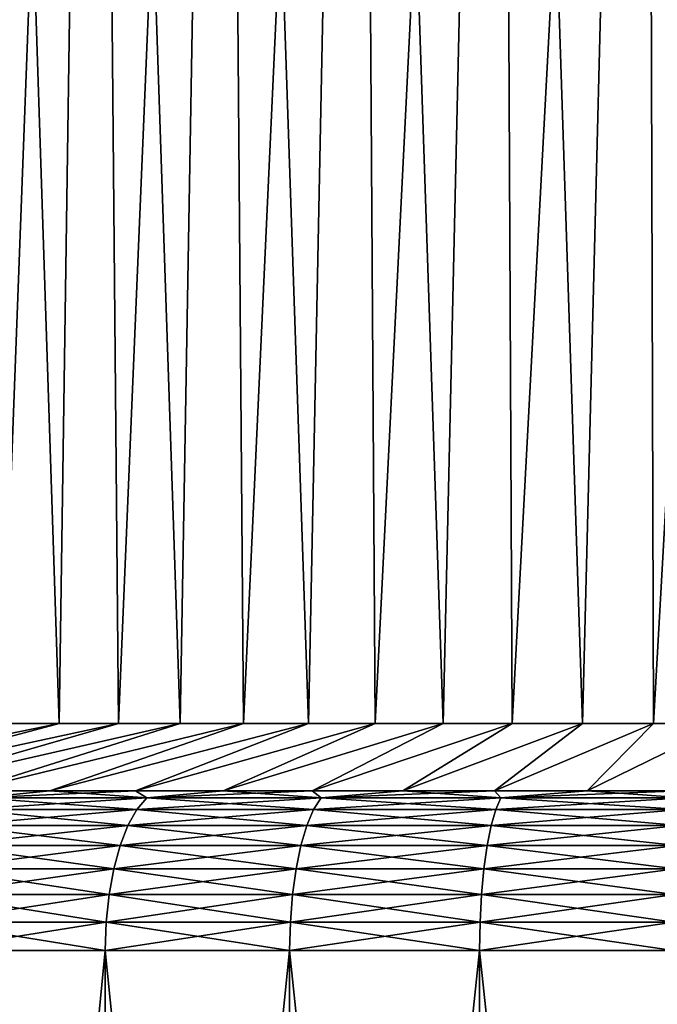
# Model space of a CAD drawing. Header units: metres. Extents: x -109 to 109, y -342 to 116.
# Tile 39 of 213: x -85.44 to -78.73, y -10.81 to -0.45. Entities that reach past the tile are written whole.
import ezdxf

# ---------------------------------------------------------------- set-up
doc = ezdxf.new("R2010")
doc.units = ezdxf.units.M
doc.layers.add('solid_505140_SW0001', color=7, linetype='CONTINUOUS')

msp = doc.modelspace()

# ---------------------------------------------------------------- linework, layer by layer
at = {"layer": 'solid_505140_SW0001'}
for points in [[(-85.8871, 18.5, 11.05135), (-85.625145, -7.857665, 11.268617), (-85.022888, -7.857665, 11.730746)], [(-84.637215, 18.5, 12.001491), (-85.8871, 18.5, 11.05135), (-85.022888, -7.857665, 11.730746)], [(-85.8871, 18.5, -11.05135), (-84.637215, 18.5, -12.001491), (-85.625145, -7.857665, -11.268617)], [(-84.637215, 18.5, -12.001491), (-85.022888, -7.857665, -11.730746), (-85.625145, -7.857665, -11.268617)], [(-84.637215, 18.5, 12.001491), (-85.022888, -7.857665, 11.730746), (-84.397263, -7.857665, 12.160724)], [(-84.637215, 18.5, -12.001491), (-84.397263, -7.857665, -12.160724), (-85.022888, -7.857665, -11.730746)], [(-84.637215, 18.5, 12.001491), (-84.397263, -7.857665, 12.160724), (-83.75, -7.857665, 12.557368)], [(-83.291924, 18.5, 12.810925), (-84.637215, 18.5, 12.001491), (-83.75, -7.857665, 12.557368)], [(-84.637215, 18.5, -12.001491), (-83.291924, 18.5, -12.810925), (-84.397263, -7.857665, -12.160724)], [(-83.291924, 18.5, -12.810925), (-83.75, -7.857665, -12.557368), (-84.397263, -7.857665, -12.160724)], [(-83.291924, 18.5, 12.810925), (-83.75, -7.857665, 12.557368), (-83.082863, -7.857665, 12.919595)], [(-83.291924, 18.5, -12.810925), (-83.082863, -7.857665, -12.919595), (-83.75, -7.857665, -12.557368)], [(-83.291924, 18.5, 12.810925), (-83.082863, -7.857665, 12.919595), (-82.397682, -7.857665, 13.246409)], [(-81.867004, 18.5, 13.470162), (-83.291924, 18.5, 12.810925), (-82.397682, -7.857665, 13.246409)], [(-83.291924, 18.5, -12.810925), (-81.867004, 18.5, -13.470162), (-83.082863, -7.857665, -12.919595)], [(-81.867004, 18.5, -13.470162), (-82.397682, -7.857665, -13.246409), (-83.082863, -7.857665, -12.919595)], [(-81.867004, 18.5, 13.470162), (-82.397682, -7.857665, 13.246409), (-81.696335, -7.857665, 13.536916)], [(-81.867004, 18.5, -13.470162), (-81.696335, -7.857665, -13.536916), (-82.397682, -7.857665, -13.246409)], [(-81.867004, 18.5, 13.470162), (-81.696335, -7.857665, 13.536916), (-80.980743, -7.857665, 13.790319)], [(-80.379158, 18.5, 13.971475), (-81.867004, 18.5, 13.470162), (-80.980743, -7.857665, 13.790319)], [(-81.867004, 18.5, -13.470162), (-80.379158, 18.5, -13.971475), (-81.696335, -7.857665, -13.536916)], [(-80.379158, 18.5, -13.971475), (-80.980743, -7.857665, -13.790319), (-81.696335, -7.857665, -13.536916)], [(-80.379158, 18.5, 13.971475), (-80.980743, -7.857665, 13.790319), (-80.252876, -7.857665, 14.005924)], [(-80.379158, 18.5, -13.971475), (-80.252876, -7.857665, -14.005924), (-80.980743, -7.857665, -13.790319)], [(-80.379158, 18.5, 13.971475), (-80.252876, -7.857665, 14.005924), (-79.514717, -7.857665, 14.18314)], [(-78.84584, 18.5, 14.308985), (-80.379158, 18.5, 13.971475), (-79.514717, -7.857665, 14.18314)], [(-80.379158, 18.5, -13.971475), (-78.84584, 18.5, -14.308985), (-80.252876, -7.857665, -14.005924)], [(-78.84584, 18.5, -14.308985), (-79.514717, -7.857665, -14.18314), (-80.252876, -7.857665, -14.005924)], [(-78.84584, 18.5, 14.308985), (-79.514717, -7.857665, 14.18314), (-78.768303, -7.857665, 14.321481)], [(-78.84584, 18.5, -14.308985), (-78.768303, -7.857665, -14.321481), (-79.514717, -7.857665, -14.18314)], [(-78.84584, 18.5, 14.308985), (-78.768303, -7.857665, 14.321481), (-78.015663, -7.857665, 14.420568)], [(-77.285011, 18.5, 14.478735), (-78.84584, 18.5, 14.308985), (-78.015663, -7.857665, 14.420568)], [(-78.84584, 18.5, -14.308985), (-77.285011, 18.5, -14.478735), (-78.768303, -7.857665, -14.321481)], [(-77.285011, 18.5, -14.478735), (-78.015663, -7.857665, -14.420568), (-78.768303, -7.857665, -14.321481)], [(-88.47921, -8.566907, 15.475867), (-85.022888, -7.857665, 11.730746), (-85.625145, -7.857665, 11.268617)], [(-88.47921, -8.566907, 15.475867), (-87.679993, -8.566907, 16.06274), (-85.022888, -7.857665, 11.730746)], [(-85.022888, -7.857665, -11.730746), (-87.679993, -8.566907, -16.06274), (-88.47921, -8.566907, -15.475867)], [(-85.625145, -7.857665, -11.268617), (-85.022888, -7.857665, -11.730746), (-88.47921, -8.566907, -15.475867)], [(-87.679993, -8.566907, 16.06274), (-84.397263, -7.857665, 12.160724), (-85.022888, -7.857665, 11.730746)], [(-87.679993, -8.566907, 16.06274), (-86.852081, -8.566907, 16.608381), (-84.397263, -7.857665, 12.160724)], [(-84.397263, -7.857665, -12.160724), (-86.852081, -8.566907, -16.608381), (-87.679993, -8.566907, -16.06274)], [(-85.022888, -7.857665, -11.730746), (-84.397263, -7.857665, -12.160724), (-87.679993, -8.566907, -16.06274)], [(-86.852081, -8.566907, 16.608381), (-83.75, -7.857665, 12.557368), (-84.397263, -7.857665, 12.160724)], [(-86.852081, -8.566907, 16.608381), (-85.997597, -8.566907, 17.111389), (-83.75, -7.857665, 12.557368)], [(-83.75, -7.857665, -12.557368), (-85.997597, -8.566907, -17.111389), (-86.852081, -8.566907, -16.608381)], [(-84.397263, -7.857665, -12.160724), (-83.75, -7.857665, -12.557368), (-86.852081, -8.566907, -16.608381)], [(-85.997597, -8.566907, 17.111389), (-83.082863, -7.857665, 12.919595), (-83.75, -7.857665, 12.557368)], [(-85.997597, -8.566907, 17.111389), (-85.118721, -8.566907, 17.570475), (-83.082863, -7.857665, 12.919595)], [(-83.082863, -7.857665, -12.919595), (-85.118721, -8.566907, -17.570475), (-85.997597, -8.566907, -17.111389)], [(-83.75, -7.857665, -12.557368), (-83.082863, -7.857665, -12.919595), (-85.997597, -8.566907, -17.111389)], [(-85.118721, -8.566907, 17.570475), (-82.397682, -7.857665, 13.246409), (-83.082863, -7.857665, 12.919595)], [(-85.118721, -8.566907, 17.570475), (-84.217728, -8.566907, 17.984455), (-82.397682, -7.857665, 13.246409)], [(-82.397682, -7.857665, -13.246409), (-84.217728, -8.566907, -17.984455), (-85.118721, -8.566907, -17.570475)], [(-83.082863, -7.857665, -12.919595), (-82.397682, -7.857665, -13.246409), (-85.118721, -8.566907, -17.570475)], [(-84.217728, -8.566907, 17.984455), (-81.696335, -7.857665, 13.536916), (-82.397682, -7.857665, 13.246409)], [(-84.217728, -8.566907, 17.984455), (-83.296921, -8.566907, 18.352268), (-81.696335, -7.857665, 13.536916)], [(-81.696335, -7.857665, -13.536916), (-83.296921, -8.566907, -18.352268), (-84.217728, -8.566907, -17.984455)], [(-82.397682, -7.857665, -13.246409), (-81.696335, -7.857665, -13.536916), (-84.217728, -8.566907, -17.984455)], [(-83.296921, -8.566907, 18.352268), (-80.980743, -7.857665, 13.790319), (-81.696335, -7.857665, 13.536916)], [(-83.296921, -8.566907, 18.352268), (-82.358673, -8.566907, 18.672972), (-80.980743, -7.857665, 13.790319)], [(-80.980743, -7.857665, -13.790319), (-82.358673, -8.566907, -18.672972), (-83.296921, -8.566907, -18.352268)], [(-81.696335, -7.857665, -13.536916), (-80.980743, -7.857665, -13.790319), (-83.296921, -8.566907, -18.352268)], [(-82.358673, -8.566907, 18.672972), (-80.252876, -7.857665, 14.005924), (-80.980743, -7.857665, 13.790319)], [(-82.358673, -8.566907, 18.672972), (-81.40538, -8.566907, 18.945742), (-80.252876, -7.857665, 14.005924)], [(-80.252876, -7.857665, -14.005924), (-81.40538, -8.566907, -18.945742), (-82.358673, -8.566907, -18.672972)], [(-80.980743, -7.857665, -13.790319), (-80.252876, -7.857665, -14.005924), (-82.358673, -8.566907, -18.672972)], [(-81.40538, -8.566907, 18.945742), (-79.514717, -7.857665, 14.18314), (-80.252876, -7.857665, 14.005924)], [(-81.40538, -8.566907, 18.945742), (-80.439507, -8.566907, 19.169878), (-79.514717, -7.857665, 14.18314)], [(-79.514717, -7.857665, -14.18314), (-80.439507, -8.566907, -19.169878), (-81.40538, -8.566907, -18.945742)], [(-80.252876, -7.857665, -14.005924), (-79.514717, -7.857665, -14.18314), (-81.40538, -8.566907, -18.945742)], [(-80.439507, -8.566907, 19.169878), (-78.768303, -7.857665, 14.321481), (-79.514717, -7.857665, 14.18314)], [(-80.439507, -8.566907, 19.169878), (-79.463509, -8.566907, 19.344807), (-78.768303, -7.857665, 14.321481)], [(-78.768303, -7.857665, -14.321481), (-79.463509, -8.566907, -19.344807), (-80.439507, -8.566907, -19.169878)], [(-79.514717, -7.857665, -14.18314), (-78.768303, -7.857665, -14.321481), (-80.439507, -8.566907, -19.169878)], [(-79.463509, -8.566907, 19.344807), (-78.015663, -7.857665, 14.420568), (-78.768303, -7.857665, 14.321481)], [(-79.463509, -8.566907, 19.344807), (-78.479912, -8.566907, 19.470078), (-78.015663, -7.857665, 14.420568)], [(-78.015663, -7.857665, -14.420568), (-78.479912, -8.566907, -19.470078), (-79.463509, -8.566907, -19.344807)], [(-78.768303, -7.857665, -14.321481), (-78.015663, -7.857665, -14.420568), (-79.463509, -8.566907, -19.344807)], [(-85.861504, -8.639812, 17.514143), (-85.118721, -8.566907, 17.570475), (-85.997597, -8.566907, 17.111389)], [(-85.861504, -8.639812, -17.514143), (-85.997597, -8.566907, -17.111389), (-85.118721, -8.566907, -17.570475)], [(-85.861504, -8.639812, 17.514143), (-84.099739, -8.639812, 18.347397), (-85.118721, -8.566907, 17.570475)], [(-85.861504, -8.639812, -17.514143), (-85.118721, -8.566907, -17.570475), (-84.217728, -8.566907, -17.984455)], [(-84.099739, -8.639812, -18.347397), (-85.861504, -8.639812, -17.514143), (-84.217728, -8.566907, -17.984455)], [(-84.099739, -8.639812, 18.347397), (-84.217728, -8.566907, 17.984455), (-85.118721, -8.566907, 17.570475)], [(-84.099739, -8.639812, 18.347397), (-83.296921, -8.566907, 18.352268), (-84.217728, -8.566907, 17.984455)], [(-84.099739, -8.639812, -18.347397), (-84.217728, -8.566907, -17.984455), (-83.296921, -8.566907, -18.352268)], [(-84.099739, -8.639812, 18.347397), (-82.264786, -8.639812, 19.003954), (-83.296921, -8.566907, 18.352268)], [(-84.099739, -8.639812, -18.347397), (-83.296921, -8.566907, -18.352268), (-82.358673, -8.566907, -18.672972)], [(-82.264786, -8.639812, -19.003954), (-84.099739, -8.639812, -18.347397), (-82.358673, -8.566907, -18.672972)], [(-82.264786, -8.639812, 19.003954), (-82.358673, -8.566907, 18.672972), (-83.296921, -8.566907, 18.352268)], [(-82.264786, -8.639812, 19.003954), (-81.40538, -8.566907, 18.945742), (-82.358673, -8.566907, 18.672972)], [(-82.264786, -8.639812, -19.003954), (-82.358673, -8.566907, -18.672972), (-81.40538, -8.566907, -18.945742)], [(-82.264786, -8.639812, 19.003954), (-80.374313, -8.639812, 19.477491), (-81.40538, -8.566907, 18.945742)], [(-82.264786, -8.639812, -19.003954), (-81.40538, -8.566907, -18.945742), (-80.439507, -8.566907, -19.169878)], [(-80.374313, -8.639812, -19.477491), (-82.264786, -8.639812, -19.003954), (-80.439507, -8.566907, -19.169878)], [(-80.374313, -8.639812, 19.477491), (-80.439507, -8.566907, 19.169878), (-81.40538, -8.566907, 18.945742)], [(-80.374313, -8.639812, 19.477491), (-79.463509, -8.566907, 19.344807), (-80.439507, -8.566907, 19.169878)], [(-80.374313, -8.639812, -19.477491), (-80.439507, -8.566907, -19.169878), (-79.463509, -8.566907, -19.344807)], [(-80.374313, -8.639812, 19.477491), (-78.446533, -8.639812, 19.763453), (-79.463509, -8.566907, 19.344807)], [(-80.374313, -8.639812, -19.477491), (-79.463509, -8.566907, -19.344807), (-78.479912, -8.566907, -19.470078)], [(-78.446533, -8.639812, -19.763453), (-80.374313, -8.639812, -19.477491), (-78.479912, -8.566907, -19.470078)], [(-78.446533, -8.639812, 19.763453), (-78.479912, -8.566907, 19.470078), (-79.463509, -8.566907, 19.344807)], [(-85.990326, -8.762963, 17.755157), (-84.204323, -8.762963, 18.599876), (-85.861504, -8.639812, 17.514143)], [(-85.990326, -8.762963, -17.755157), (-85.861504, -8.639812, -17.514143), (-84.099739, -8.639812, -18.347397)], [(-84.204323, -8.762963, -18.599876), (-85.990326, -8.762963, -17.755157), (-84.099739, -8.639812, -18.347397)], [(-84.204323, -8.762963, 18.599876), (-84.099739, -8.639812, 18.347397), (-85.861504, -8.639812, 17.514143)], [(-84.204323, -8.762963, 18.599876), (-82.344116, -8.762963, 19.265469), (-84.099739, -8.639812, 18.347397)], [(-84.204323, -8.762963, -18.599876), (-84.099739, -8.639812, -18.347397), (-82.264786, -8.639812, -19.003954)], [(-82.344116, -8.762963, -19.265469), (-84.204323, -8.762963, -18.599876), (-82.264786, -8.639812, -19.003954)], [(-82.344116, -8.762963, 19.265469), (-82.264786, -8.639812, 19.003954), (-84.099739, -8.639812, 18.347397)], [(-82.344116, -8.762963, 19.265469), (-80.427628, -8.762963, 19.745523), (-82.264786, -8.639812, 19.003954)], [(-82.344116, -8.762963, -19.265469), (-82.264786, -8.639812, -19.003954), (-80.374313, -8.639812, -19.477491)], [(-80.427628, -8.762963, -19.745523), (-82.344116, -8.762963, -19.265469), (-80.374313, -8.639812, -19.477491)], [(-80.427628, -8.762963, 19.745523), (-80.374313, -8.639812, 19.477491), (-82.264786, -8.639812, 19.003954)], [(-80.427628, -8.762963, 19.745523), (-78.47332, -8.762963, 20.035418), (-80.374313, -8.639812, 19.477491)], [(-80.427628, -8.762963, -19.745523), (-80.374313, -8.639812, -19.477491), (-78.446533, -8.639812, -19.763453)], [(-78.47332, -8.762963, -20.035418), (-80.427628, -8.762963, -19.745523), (-78.446533, -8.639812, -19.763453)], [(-78.47332, -8.762963, 20.035418), (-78.446533, -8.639812, 19.763453), (-80.374313, -8.639812, 19.477491)], [(-86.106956, -8.932199, 17.973349), (-84.298996, -8.932199, 18.828449), (-85.990326, -8.762963, 17.755157)], [(-86.106956, -8.932199, -17.973349), (-85.990326, -8.762963, -17.755157), (-84.204323, -8.762963, -18.599876)], [(-84.298996, -8.932199, -18.828449), (-86.106956, -8.932199, -17.973349), (-84.204323, -8.762963, -18.599876)], [(-84.298996, -8.932199, 18.828449), (-84.204323, -8.762963, 18.599876), (-85.990326, -8.762963, 17.755157)], [(-84.298996, -8.932199, 18.828449), (-82.415932, -8.932199, 19.50222), (-84.204323, -8.762963, 18.599876)], [(-84.298996, -8.932199, -18.828449), (-84.204323, -8.762963, -18.599876), (-82.344116, -8.762963, -19.265469)], [(-82.415932, -8.932199, -19.50222), (-84.298996, -8.932199, -18.828449), (-82.344116, -8.762963, -19.265469)], [(-82.415932, -8.932199, 19.50222), (-82.344116, -8.762963, 19.265469), (-84.204323, -8.762963, 18.599876)], [(-82.415932, -8.932199, 19.50222), (-80.475899, -8.932199, 19.988174), (-82.344116, -8.762963, 19.265469)], [(-82.415932, -8.932199, -19.50222), (-82.344116, -8.762963, -19.265469), (-80.427628, -8.762963, -19.745523)], [(-80.475899, -8.932199, -19.988174), (-82.415932, -8.932199, -19.50222), (-80.427628, -8.762963, -19.745523)], [(-80.475899, -8.932199, 19.988174), (-80.427628, -8.762963, 19.745523), (-82.344116, -8.762963, 19.265469)], [(-80.475899, -8.932199, 19.988174), (-78.497566, -8.932199, 20.281631), (-80.427628, -8.762963, 19.745523)], [(-80.475899, -8.932199, -19.988174), (-80.427628, -8.762963, -19.745523), (-78.47332, -8.762963, -20.035418)], [(-78.497566, -8.932199, -20.281631), (-80.475899, -8.932199, -19.988174), (-78.47332, -8.762963, -20.035418)], [(-78.497566, -8.932199, 20.281631), (-78.47332, -8.762963, 20.035418), (-80.427628, -8.762963, 19.745523)], [(-86.207756, -9.142257, 18.161934), (-84.380829, -9.142257, 19.026007), (-86.106956, -8.932199, 17.973349)], [(-86.207756, -9.142257, -18.161934), (-86.106956, -8.932199, -17.973349), (-84.298996, -8.932199, -18.828449)], [(-84.380829, -9.142257, -19.026007), (-86.207756, -9.142257, -18.161934), (-84.298996, -8.932199, -18.828449)], [(-84.380829, -9.142257, 19.026007), (-84.298996, -8.932199, 18.828449), (-86.106956, -8.932199, 17.973349)], [(-84.380829, -9.142257, 19.026007), (-82.478004, -9.142257, 19.706848), (-84.298996, -8.932199, 18.828449)], [(-84.380829, -9.142257, -19.026007), (-84.298996, -8.932199, -18.828449), (-82.415932, -8.932199, -19.50222)], [(-82.478004, -9.142257, -19.706848), (-84.380829, -9.142257, -19.026007), (-82.415932, -8.932199, -19.50222)], [(-82.478004, -9.142257, 19.706848), (-82.415932, -8.932199, 19.50222), (-84.298996, -8.932199, 18.828449)], [(-82.478004, -9.142257, 19.706848), (-80.517609, -9.142257, 20.197901), (-82.415932, -8.932199, 19.50222)], [(-82.478004, -9.142257, -19.706848), (-82.415932, -8.932199, -19.50222), (-80.475899, -8.932199, -19.988174)], [(-80.517609, -9.142257, -20.197901), (-82.478004, -9.142257, -19.706848), (-80.475899, -8.932199, -19.988174)], [(-80.517609, -9.142257, 20.197901), (-80.475899, -8.932199, 19.988174), (-82.415932, -8.932199, 19.50222)], [(-80.517609, -9.142257, 20.197901), (-78.518524, -9.142257, 20.494436), (-80.475899, -8.932199, 19.988174)], [(-80.517609, -9.142257, -20.197901), (-80.475899, -8.932199, -19.988174), (-78.497566, -8.932199, -20.281631)], [(-78.518524, -9.142257, -20.494436), (-80.517609, -9.142257, -20.197901), (-78.497566, -8.932199, -20.281631)], [(-78.518524, -9.142257, 20.494436), (-78.497566, -8.932199, 20.281631), (-80.475899, -8.932199, 19.988174)], [(-86.289597, -9.386606, 18.315052), (-84.447273, -9.386606, 19.186407), (-86.207756, -9.142257, 18.161934)], [(-86.289597, -9.386606, -18.315052), (-86.207756, -9.142257, -18.161934), (-84.380829, -9.142257, -19.026007)], [(-84.447273, -9.386606, -19.186407), (-86.289597, -9.386606, -18.315052), (-84.380829, -9.142257, -19.026007)], [(-84.447273, -9.386606, 19.186407), (-84.380829, -9.142257, 19.026007), (-86.207756, -9.142257, 18.161934)], [(-84.447273, -9.386606, 19.186407), (-82.528404, -9.386606, 19.87299), (-84.380829, -9.142257, 19.026007)], [(-84.447273, -9.386606, -19.186407), (-84.380829, -9.142257, -19.026007), (-82.478004, -9.142257, -19.706848)], [(-82.528404, -9.386606, -19.87299), (-84.447273, -9.386606, -19.186407), (-82.478004, -9.142257, -19.706848)], [(-82.528404, -9.386606, 19.87299), (-82.478004, -9.142257, 19.706848), (-84.380829, -9.142257, 19.026007)], [(-82.528404, -9.386606, 19.87299), (-80.551483, -9.386606, 20.368181), (-82.478004, -9.142257, 19.706848)], [(-82.528404, -9.386606, -19.87299), (-82.478004, -9.142257, -19.706848), (-80.517609, -9.142257, -20.197901)], [(-80.551483, -9.386606, -20.368181), (-82.528404, -9.386606, -19.87299), (-80.517609, -9.142257, -20.197901)], [(-80.551483, -9.386606, 20.368181), (-80.517609, -9.142257, 20.197901), (-82.478004, -9.142257, 19.706848)], [(-80.551483, -9.386606, 20.368181), (-78.535545, -9.386606, 20.667219), (-80.517609, -9.142257, 20.197901)], [(-80.551483, -9.386606, -20.368181), (-80.517609, -9.142257, -20.197901), (-78.518524, -9.142257, -20.494436)], [(-78.535545, -9.386606, -20.667219), (-80.551483, -9.386606, -20.368181), (-78.518524, -9.142257, -20.494436)], [(-78.535545, -9.386606, 20.667219), (-78.518524, -9.142257, 20.494436), (-80.517609, -9.142257, 20.197901)], [(-86.349937, -9.657651, 18.427938), (-84.496254, -9.657651, 19.304667), (-86.289597, -9.386606, 18.315052)], [(-86.349937, -9.657651, -18.427938), (-86.289597, -9.386606, -18.315052), (-84.447273, -9.386606, -19.186407)], [(-84.496254, -9.657651, -19.304667), (-86.349937, -9.657651, -18.427938), (-84.447273, -9.386606, -19.186407)], [(-84.496254, -9.657651, 19.304667), (-84.447273, -9.386606, 19.186407), (-86.289597, -9.386606, 18.315052)], [(-84.496254, -9.657651, 19.304667), (-82.565559, -9.657651, 19.99548), (-84.447273, -9.386606, 19.186407)], [(-84.496254, -9.657651, -19.304667), (-84.447273, -9.386606, -19.186407), (-82.528404, -9.386606, -19.87299)], [(-82.565559, -9.657651, -19.99548), (-84.496254, -9.657651, -19.304667), (-82.528404, -9.386606, -19.87299)], [(-82.565559, -9.657651, 19.99548), (-82.528404, -9.386606, 19.87299), (-84.447273, -9.386606, 19.186407)], [(-82.565559, -9.657651, 19.99548), (-80.576454, -9.657651, 20.493725), (-82.528404, -9.386606, 19.87299)], [(-82.565559, -9.657651, -19.99548), (-82.528404, -9.386606, -19.87299), (-80.551483, -9.386606, -20.368181)], [(-80.576454, -9.657651, -20.493725), (-82.565559, -9.657651, -19.99548), (-80.551483, -9.386606, -20.368181)], [(-80.576454, -9.657651, 20.493725), (-80.551483, -9.386606, 20.368181), (-82.528404, -9.386606, 19.87299)], [(-80.576454, -9.657651, 20.493725), (-78.548088, -9.657651, 20.794603), (-80.551483, -9.386606, 20.368181)], [(-80.576454, -9.657651, -20.493725), (-80.551483, -9.386606, -20.368181), (-78.535545, -9.386606, -20.667219)], [(-78.548088, -9.657651, -20.794603), (-80.576454, -9.657651, -20.493725), (-78.535545, -9.386606, -20.667219)], [(-78.548088, -9.657651, 20.794603), (-78.535545, -9.386606, 20.667219), (-80.551483, -9.386606, 20.368181)], [(-86.386902, -9.946963, 18.497087), (-84.52626, -9.946963, 19.377104), (-86.349937, -9.657651, 18.427938)], [(-86.386902, -9.946963, -18.497087), (-86.349937, -9.657651, -18.427938), (-84.496254, -9.657651, -19.304667)], [(-84.52626, -9.946963, -19.377104), (-86.386902, -9.946963, -18.497087), (-84.496254, -9.657651, -19.304667)], [(-84.52626, -9.946963, 19.377104), (-84.496254, -9.657651, 19.304667), (-86.349937, -9.657651, 18.427938)], [(-84.52626, -9.946963, 19.377104), (-82.588326, -9.946963, 20.070509), (-84.496254, -9.657651, 19.304667)], [(-84.52626, -9.946963, -19.377104), (-84.496254, -9.657651, -19.304667), (-82.565559, -9.657651, -19.99548)], [(-82.588326, -9.946963, -20.070509), (-84.52626, -9.946963, -19.377104), (-82.565559, -9.657651, -19.99548)], [(-82.588326, -9.946963, 20.070509), (-82.565559, -9.657651, 19.99548), (-84.496254, -9.657651, 19.304667)], [(-82.588326, -9.946963, 20.070509), (-80.591751, -9.946963, 20.570623), (-82.565559, -9.657651, 19.99548)], [(-82.588326, -9.946963, -20.070509), (-82.565559, -9.657651, -19.99548), (-80.576454, -9.657651, -20.493725)], [(-80.591751, -9.946963, -20.570623), (-82.588326, -9.946963, -20.070509), (-80.576454, -9.657651, -20.493725)], [(-80.591751, -9.946963, 20.570623), (-80.576454, -9.657651, 20.493725), (-82.565559, -9.657651, 19.99548)], [(-80.591751, -9.946963, 20.570623), (-78.555779, -9.946963, 20.872633), (-80.576454, -9.657651, 20.493725)], [(-80.591751, -9.946963, -20.570623), (-80.576454, -9.657651, -20.493725), (-78.548088, -9.657651, -20.794603)], [(-78.555779, -9.946963, -20.872633), (-80.591751, -9.946963, -20.570623), (-78.548088, -9.657651, -20.794603)], [(-78.555779, -9.946963, 20.872633), (-78.548088, -9.657651, 20.794603), (-80.576454, -9.657651, 20.493725)], [(-84.52626, -9.946963, -19.377104), (-84.536346, -10.245251, -19.401474), (-86.39933, -10.245251, -18.520348)], [(-84.52626, -9.946963, -19.377104), (-86.39933, -10.245251, -18.520348), (-86.386902, -9.946963, -18.497087)], [(-86.386902, -9.946963, 18.497087), (-86.39933, -10.245251, 18.520348), (-84.536346, -10.245251, 19.401474)], [(-86.386902, -9.946963, 18.497087), (-84.536346, -10.245251, 19.401474), (-84.52626, -9.946963, 19.377104)], [(-82.588326, -9.946963, -20.070509), (-82.59597, -10.245251, -20.095751), (-84.536346, -10.245251, -19.401474)], [(-82.588326, -9.946963, -20.070509), (-84.536346, -10.245251, -19.401474), (-84.52626, -9.946963, -19.377104)], [(-84.52626, -9.946963, 19.377104), (-84.536346, -10.245251, 19.401474), (-82.59597, -10.245251, 20.095751)], [(-84.52626, -9.946963, 19.377104), (-82.59597, -10.245251, 20.095751), (-82.588326, -9.946963, 20.070509)], [(-80.591751, -9.946963, -20.570623), (-80.596893, -10.245251, -20.596493), (-82.59597, -10.245251, -20.095751)], [(-80.591751, -9.946963, -20.570623), (-82.59597, -10.245251, -20.095751), (-82.588326, -9.946963, -20.070509)], [(-82.588326, -9.946963, 20.070509), (-82.59597, -10.245251, 20.095751), (-80.596893, -10.245251, 20.596493)], [(-82.588326, -9.946963, 20.070509), (-80.596893, -10.245251, 20.596493), (-80.591751, -9.946963, 20.570623)], [(-78.555779, -9.946963, -20.872633), (-78.558357, -10.245251, -20.89888), (-80.596893, -10.245251, -20.596493)], [(-78.555779, -9.946963, -20.872633), (-80.596893, -10.245251, -20.596493), (-80.591751, -9.946963, -20.570623)], [(-80.591751, -9.946963, 20.570623), (-80.596893, -10.245251, 20.596493), (-78.558357, -10.245251, 20.89888)], [(-80.591751, -9.946963, 20.570623), (-78.558357, -10.245251, 20.89888), (-78.555779, -9.946963, 20.872633)], [(-86.39933, -29.377958, -18.520348), (-86.39933, -10.245251, -18.520348), (-84.536346, -10.245251, -19.401474)], [(-84.536346, -29.377958, -19.401474), (-86.39933, -29.377958, -18.520348), (-84.536346, -10.245251, -19.401474)], [(-84.536346, -29.377958, 19.401474), (-84.536346, -10.245251, 19.401474), (-86.39933, -10.245251, 18.520348)], [(-86.39933, -29.377958, 18.520348), (-84.536346, -29.377958, 19.401474), (-86.39933, -10.245251, 18.520348)], [(-84.536346, -29.377958, -19.401474), (-84.536346, -10.245251, -19.401474), (-82.59597, -10.245251, -20.095751)], [(-82.59597, -29.377958, -20.095751), (-84.536346, -29.377958, -19.401474), (-82.59597, -10.245251, -20.095751)], [(-82.59597, -29.377958, 20.095751), (-82.59597, -10.245251, 20.095751), (-84.536346, -10.245251, 19.401474)], [(-84.536346, -29.377958, 19.401474), (-82.59597, -29.377958, 20.095751), (-84.536346, -10.245251, 19.401474)], [(-82.59597, -29.377958, -20.095751), (-82.59597, -10.245251, -20.095751), (-80.596893, -10.245251, -20.596493)], [(-80.596893, -29.377958, -20.596493), (-82.59597, -29.377958, -20.095751), (-80.596893, -10.245251, -20.596493)], [(-80.596893, -29.377958, 20.596493), (-80.596893, -10.245251, 20.596493), (-82.59597, -10.245251, 20.095751)], [(-82.59597, -29.377958, 20.095751), (-80.596893, -29.377958, 20.596493), (-82.59597, -10.245251, 20.095751)], [(-80.596893, -29.377958, -20.596493), (-80.596893, -10.245251, -20.596493), (-78.558357, -10.245251, -20.89888)], [(-78.558357, -29.377958, -20.89888), (-80.596893, -29.377958, -20.596493), (-78.558357, -10.245251, -20.89888)], [(-78.558357, -29.377958, 20.89888), (-78.558357, -10.245251, 20.89888), (-80.596893, -10.245251, 20.596493)], [(-80.596893, -29.377958, 20.596493), (-78.558357, -29.377958, 20.89888), (-80.596893, -10.245251, 20.596493)]]:
    msp.add_3dface(points, dxfattribs=at)

doc.saveas('drawing.dxf')
